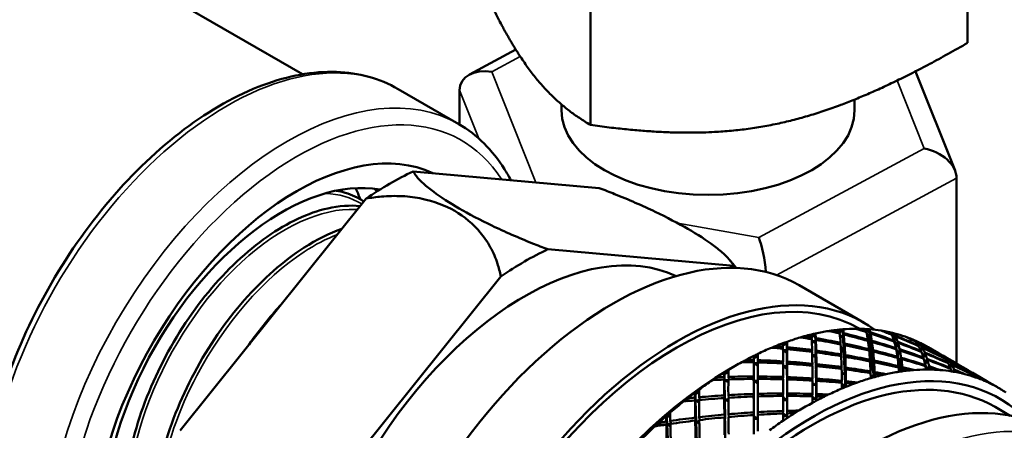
# Model space of a CAD drawing. Header units: inches. Extents: x 0.1 to 33.9, y 0.6 to 21.4.
# Tile 63 of 83: x 25.3 to 27, y 10.1 to 10.8. Entities that reach past the tile are written whole.
import ezdxf

# ---------------------------------------------------------------- set-up
doc = ezdxf.new("R2010")
doc.units = ezdxf.units.IN
doc.header["$MEASUREMENT"] = 0
doc.layers.add('Visible (ANSI)', color=7, linetype='Continuous', lineweight=50)
doc.layers.add('Visible Narrow (ANSI)', color=7, linetype='Continuous', lineweight=35)

msp = doc.modelspace()

# ---------------------------------------------------------------- linework, layer by layer
at = {"layer": 'Visible (ANSI)'}
for p, q in [((26.9416, 11.6189), (26.9416, 10.7685)), ((26.2982, 11.479), (26.2982, 10.6286)), ((24.6446, 11.3857), (25.8065, 10.7149)), ((26.0915, 10.7145), (26.1707, 10.757)), ((26.8527, 10.72), (26.9201, 10.5508)), ((25.9699, 10.6899), (26.0735, 10.6301)), ((26.0747, 10.6881), (26.0747, 10.6294)), ((26.7487, 10.6719), (26.7487, 10.6538)), ((26.2487, 10.6635), (26.2487, 10.6538)), ((25.9956, 10.5495), (26.3131, 10.5211)), ((26.9227, 10.538), (26.9227, 10.222)), ((25.5978, 10.1081), (25.9153, 10.5031)), ((26.5429, 10.3884), (26.2254, 10.4168)), ((26.1451, 10.3704), (25.8276, 9.9755)), ((26.6543, 10.3554), (26.7648, 10.2916)), ((26.7566, 10.2814), (26.7559, 10.2797)), ((26.6629, 10.2686), (26.6621, 10.2658)), ((26.6755, 10.2666), (26.6752, 10.2637)), ((26.6755, 10.2677), (26.6817, 10.2701)), ((26.6822, 10.2734), (26.6817, 10.2701)), ((26.6817, 10.2701), (26.6819, 10.2601)), ((26.6819, 10.2601), (26.6825, 10.2654)), ((26.7108, 10.2785), (26.7099, 10.2762)), ((26.7232, 10.2756), (26.7227, 10.2733)), ((26.7231, 10.2757), (26.7286, 10.2771)), ((26.7237, 10.2694), (26.7289, 10.2685)), ((26.7237, 10.2691), (26.7294, 10.2673)), ((26.7291, 10.2656), (26.7238, 10.2686)), ((26.7293, 10.2805), (26.7286, 10.2771)), ((26.7286, 10.2771), (26.7289, 10.2685)), ((26.7289, 10.2685), (26.73, 10.2739)), ((26.7302, 10.2715), (26.7291, 10.2656)), ((26.7291, 10.2656), (26.7299, 10.248)), ((26.7688, 10.2775), (26.7683, 10.2759)), ((26.7685, 10.2765), (26.7733, 10.2771)), ((26.77, 10.2709), (26.774, 10.27)), ((26.7701, 10.2704), (26.7745, 10.2686)), ((26.7742, 10.2675), (26.7702, 10.2699)), ((26.7743, 10.2806), (26.7733, 10.2771)), ((26.7733, 10.2771), (26.774, 10.27)), ((26.774, 10.27), (26.7754, 10.2754)), ((26.7758, 10.2735), (26.7742, 10.2675)), ((26.7742, 10.2675), (26.7758, 10.2529)), ((26.8001, 10.2772), (26.7995, 10.2761)), ((26.8118, 10.2725), (26.8114, 10.2714)), ((26.8127, 10.2702), (26.8153, 10.2701)), ((26.8145, 10.2651), (26.8165, 10.2645)), ((26.8149, 10.2641), (26.817, 10.263)), ((26.8165, 10.2736), (26.8153, 10.2701)), ((26.8153, 10.2701), (26.8165, 10.2645)), ((26.8165, 10.2645), (26.8183, 10.2698)), ((26.8189, 10.2684), (26.8169, 10.2625)), ((26.8405, 10.2661), (26.8402, 10.2656)), ((26.6137, 10.2519), (26.613, 10.2485)), ((26.6265, 10.2507), (26.6263, 10.2473)), ((26.6265, 10.2527), (26.6333, 10.2562)), ((26.6334, 10.2594), (26.6333, 10.2562)), ((26.6333, 10.2562), (26.6333, 10.2449)), ((26.6333, 10.2449), (26.6335, 10.2501)), ((26.6757, 10.2607), (26.6819, 10.2601)), ((26.6757, 10.2606), (26.6822, 10.259)), ((26.6819, 10.2567), (26.6758, 10.2603)), ((26.6826, 10.2625), (26.6819, 10.2567)), ((26.6819, 10.2567), (26.6822, 10.2362)), ((26.7246, 10.2575), (26.7241, 10.2549)), ((26.7252, 10.2487), (26.7299, 10.248)), ((26.7252, 10.2486), (26.7304, 10.2473)), ((26.73, 10.245), (26.7252, 10.2478)), ((26.7299, 10.248), (26.7315, 10.2561)), ((26.7317, 10.2534), (26.73, 10.245)), ((26.7713, 10.263), (26.7707, 10.261)), ((26.7725, 10.2536), (26.7758, 10.2529)), ((26.7726, 10.2533), (26.7765, 10.2521)), ((26.776, 10.2504), (26.7727, 10.2524)), ((26.7758, 10.2529), (26.778, 10.2611)), ((26.7784, 10.2589), (26.776, 10.2504)), ((26.776, 10.2504), (26.7775, 10.2359)), ((26.8169, 10.2625), (26.815, 10.2636)), ((26.8157, 10.2614), (26.8152, 10.2601)), ((26.8169, 10.2625), (26.8194, 10.2508)), ((26.8189, 10.2486), (26.8183, 10.2469)), ((26.8184, 10.2512), (26.8194, 10.2508)), ((26.8185, 10.2506), (26.8202, 10.2499)), ((26.8198, 10.2489), (26.8187, 10.2495)), ((26.8194, 10.2508), (26.8222, 10.259)), ((26.8227, 10.2573), (26.8198, 10.2489)), ((26.8198, 10.2489), (26.8223, 10.2373)), ((26.8518, 10.2605), (26.8516, 10.26)), ((26.8556, 10.2597), (26.8545, 10.2571)), ((26.8566, 10.2539), (26.858, 10.2573)), ((26.8573, 10.2529), (26.8569, 10.2521)), ((26.8589, 10.2564), (26.8571, 10.2521)), ((26.8614, 10.2448), (26.8636, 10.25)), ((26.8643, 10.2488), (26.8616, 10.2424)), ((26.8741, 10.2501), (26.892, 10.2397)), ((26.5765, 10.2351), (26.5767, 10.2311)), ((26.5767, 10.2311), (26.5836, 10.2355)), ((26.5768, 10.2227), (26.5767, 10.2311)), ((26.6265, 10.2451), (26.6333, 10.2449)), ((26.6265, 10.245), (26.6334, 10.2439)), ((26.6333, 10.241), (26.6265, 10.2449)), ((26.6335, 10.2467), (26.6333, 10.241)), ((26.6333, 10.241), (26.6333, 10.2177)), ((26.6762, 10.2451), (26.6758, 10.2419)), ((26.6764, 10.2367), (26.6822, 10.2362)), ((26.6764, 10.2367), (26.6826, 10.2356)), ((26.6822, 10.2328), (26.6764, 10.2361)), ((26.6822, 10.2362), (26.6832, 10.2441)), ((26.6833, 10.241), (26.6822, 10.2328)), ((26.6822, 10.2328), (26.6825, 10.2124)), ((26.7257, 10.2376), (26.7251, 10.2348)), ((26.73, 10.245), (26.7308, 10.2275)), ((26.7326, 10.2365), (26.7308, 10.2275)), ((26.7309, 10.2246), (26.7328, 10.2336)), ((26.7733, 10.2466), (26.7727, 10.2444)), ((26.7801, 10.2449), (26.7775, 10.2359)), ((26.7775, 10.2359), (26.7784, 10.2356)), ((26.7778, 10.2334), (26.7804, 10.2425)), ((26.7778, 10.2334), (26.7795, 10.2164)), ((26.8208, 10.2321), (26.8215, 10.234)), ((26.8256, 10.2464), (26.8223, 10.2373)), ((26.8223, 10.2373), (26.8233, 10.237)), ((26.8227, 10.2354), (26.826, 10.2445)), ((26.8227, 10.2354), (26.8256, 10.2218)), ((26.8283, 10.232), (26.8253, 10.2242)), ((26.862, 10.2435), (26.8615, 10.2425)), ((26.8653, 10.2311), (26.8659, 10.2324)), ((26.8684, 10.2409), (26.8654, 10.234)), ((26.8654, 10.2311), (26.869, 10.2394)), ((26.8655, 10.2314), (26.8655, 10.2314)), ((26.8956, 10.2374), (26.8955, 10.2373)), ((26.8991, 10.2357), (26.9171, 10.2253)), ((26.901, 10.2326), (26.9017, 10.234)), ((26.902, 10.2315), (26.9017, 10.2311)), ((26.9026, 10.2333), (26.9018, 10.2317)), ((26.5344, 10.212), (26.545, 10.2182)), ((26.5637, 10.2285), (26.5632, 10.2246)), ((26.5765, 10.2282), (26.5768, 10.2227)), ((26.5767, 10.2193), (26.5765, 10.2243)), ((26.5766, 10.2227), (26.5768, 10.2227)), ((26.5768, 10.2227), (26.5767, 10.2193)), ((26.5768, 10.2227), (26.5836, 10.223)), ((26.5768, 10.1924), (26.5768, 10.2227)), ((26.5836, 10.2188), (26.5768, 10.2227)), ((26.5768, 10.2227), (26.5836, 10.2221)), ((26.5838, 10.2241), (26.5836, 10.228)), ((26.6266, 10.2258), (26.6265, 10.2222)), ((26.6266, 10.2179), (26.6333, 10.2177)), ((26.6266, 10.2178), (26.6335, 10.2172)), ((26.6333, 10.2138), (26.6266, 10.2177)), ((26.6333, 10.2177), (26.6337, 10.2254)), ((26.6337, 10.2217), (26.6333, 10.2138)), ((26.6333, 10.2138), (26.6334, 10.1906)), ((26.6766, 10.2218), (26.6762, 10.2184)), ((26.6837, 10.2211), (26.6825, 10.2124)), ((26.6826, 10.209), (26.6837, 10.2177)), ((26.7258, 10.213), (26.7264, 10.2161)), ((26.7308, 10.2275), (26.7315, 10.2274)), ((26.7309, 10.2246), (26.7318, 10.2042)), ((26.7334, 10.2151), (26.7318, 10.2076)), ((26.7741, 10.226), (26.7749, 10.2285)), ((26.7795, 10.2164), (26.7754, 10.2188)), ((26.7755, 10.2174), (26.7795, 10.2164)), ((26.7817, 10.2271), (26.7794, 10.2193)), ((26.7794, 10.2193), (26.7804, 10.2192)), ((26.7794, 10.2193), (26.7795, 10.2164)), ((26.7795, 10.2164), (26.7819, 10.2244)), ((26.7795, 10.2164), (26.7813, 10.1993)), ((26.8226, 10.2154), (26.8235, 10.2176)), ((26.8256, 10.2218), (26.8229, 10.2234)), ((26.823, 10.2227), (26.8256, 10.2218)), ((26.8253, 10.2242), (26.8264, 10.224)), ((26.8253, 10.2242), (26.8256, 10.2218)), ((26.8256, 10.2218), (26.8286, 10.2299)), ((26.8256, 10.2218), (26.8284, 10.2087)), ((26.8303, 10.216), (26.8284, 10.2111)), ((26.8683, 10.218), (26.8691, 10.2196)), ((26.8685, 10.2222), (26.8693, 10.2203)), ((26.8693, 10.2203), (26.8689, 10.2206)), ((26.8689, 10.2205), (26.8693, 10.2203)), ((26.8725, 10.23), (26.869, 10.2222)), ((26.869, 10.2222), (26.8701, 10.2219)), ((26.869, 10.2222), (26.8693, 10.2203)), ((26.8693, 10.2203), (26.873, 10.2283)), ((26.8693, 10.2203), (26.8729, 10.212)), ((26.8758, 10.2174), (26.8735, 10.2126)), ((26.8745, 10.212), (26.8762, 10.2155)), ((26.9082, 10.2284), (26.9066, 10.2253)), ((26.9071, 10.2231), (26.9075, 10.2239)), ((26.9074, 10.2241), (26.909, 10.2274)), ((26.9139, 10.221), (26.9114, 10.2163)), ((26.9116, 10.2136), (26.9121, 10.2146)), ((26.912, 10.2149), (26.9146, 10.2198)), ((26.9242, 10.2212), (26.9423, 10.2107)), ((26.5134, 10.1987), (26.5132, 10.1944)), ((26.5263, 10.2069), (26.5269, 10.2032)), ((26.5263, 10.1992), (26.527, 10.194)), ((26.5269, 10.2032), (26.5334, 10.2082)), ((26.527, 10.194), (26.5269, 10.2032)), ((26.5339, 10.1951), (26.5334, 10.1994)), ((26.5764, 10.2), (26.5768, 10.1924)), ((26.5837, 10.1959), (26.5835, 10.2)), ((26.6267, 10.1992), (26.6265, 10.1953)), ((26.6338, 10.199), (26.6334, 10.1906)), ((26.6764, 10.1932), (26.6769, 10.1968)), ((26.6825, 10.2124), (26.683, 10.2123)), ((26.6826, 10.209), (26.6829, 10.1852)), ((26.7318, 10.2042), (26.7266, 10.2071)), ((26.7267, 10.205), (26.7318, 10.2042)), ((26.7318, 10.2042), (26.7335, 10.212)), ((26.7318, 10.2076), (26.7325, 10.2075)), ((26.7318, 10.2076), (26.7318, 10.2042)), ((26.7318, 10.2042), (26.7327, 10.1836)), ((26.775, 10.2059), (26.7759, 10.2087)), ((26.7813, 10.1993), (26.7761, 10.2023)), ((26.7761, 10.2006), (26.7813, 10.1993)), ((26.7828, 10.2075), (26.7813, 10.2027)), ((26.7813, 10.1993), (26.783, 10.2046)), ((26.7813, 10.2027), (26.7813, 10.1993)), ((26.7813, 10.2027), (26.7823, 10.2026)), ((26.7813, 10.1993), (26.7814, 10.1988)), ((26.8277, 10.2086), (26.8241, 10.2107)), ((26.8242, 10.2096), (26.8273, 10.2086)), ((26.8284, 10.2111), (26.8285, 10.2088)), ((26.8284, 10.2111), (26.8295, 10.2109)), ((26.8287, 10.2088), (26.8306, 10.2136)), ((26.8735, 10.2126), (26.8735, 10.212)), ((26.8735, 10.2126), (26.8746, 10.2123)), ((26.9186, 10.2119), (26.9167, 10.2084)), ((26.918, 10.2082), (26.9192, 10.2105)), ((26.9457, 10.2083), (26.9458, 10.2084)), ((26.9493, 10.2067), (26.9673, 10.1963)), ((26.9519, 10.205), (26.9511, 10.2037)), ((26.9519, 10.2028), (26.9529, 10.2043)), ((26.9519, 10.2021), (26.9521, 10.2025)), ((26.9584, 10.1994), (26.9574, 10.1979)), ((26.9586, 10.1975), (26.9592, 10.1985)), ((26.513, 10.1943), (26.5132, 10.1944)), ((26.5132, 10.1944), (26.5148, 10.1944)), ((26.5269, 10.1901), (26.5263, 10.1948)), ((26.5264, 10.194), (26.527, 10.194)), ((26.527, 10.194), (26.5269, 10.1901)), ((26.527, 10.194), (26.5333, 10.1946)), ((26.5273, 10.1607), (26.527, 10.194)), ((26.5333, 10.1903), (26.527, 10.194)), ((26.527, 10.194), (26.5333, 10.1938)), ((26.5768, 10.1886), (26.5764, 10.1959)), ((26.5766, 10.1924), (26.5768, 10.1924)), ((26.5768, 10.1924), (26.5835, 10.1926)), ((26.5768, 10.1623), (26.5768, 10.1924)), ((26.5768, 10.1924), (26.5768, 10.1886)), ((26.5835, 10.1885), (26.5768, 10.1924)), ((26.5768, 10.1924), (26.5835, 10.1922)), ((26.6334, 10.1868), (26.6338, 10.1951)), ((26.6334, 10.1906), (26.6336, 10.1906)), ((26.6334, 10.1868), (26.6334, 10.1597)), ((26.6829, 10.1852), (26.6769, 10.1887)), ((26.6769, 10.1858), (26.6829, 10.1852)), ((26.6839, 10.1964), (26.6829, 10.189)), ((26.6829, 10.1852), (26.6839, 10.1927)), ((26.6829, 10.189), (26.6834, 10.189)), ((26.6829, 10.189), (26.6829, 10.1852)), ((26.6829, 10.1852), (26.6832, 10.1613)), ((26.726, 10.1895), (26.7268, 10.1928)), ((26.7327, 10.1836), (26.7268, 10.187)), ((26.7268, 10.1846), (26.7327, 10.1836)), ((26.7327, 10.1836), (26.7339, 10.1887)), ((26.7328, 10.1875), (26.7327, 10.1836)), ((26.7327, 10.1836), (26.7328, 10.1821)), ((26.7338, 10.1921), (26.7328, 10.1875)), ((26.7328, 10.1875), (26.7336, 10.1874)), ((26.9744, 10.1922), (26.9923, 10.1818)), ((26.4763, 10.1726), (26.4773, 10.1691)), ((26.4763, 10.1641), (26.4775, 10.1592)), ((26.4773, 10.1691), (26.4833, 10.1746)), ((26.4775, 10.1592), (26.4773, 10.1691)), ((26.4844, 10.1603), (26.4834, 10.1647)), ((26.5263, 10.1679), (26.5273, 10.1607)), ((26.5273, 10.1564), (26.5263, 10.1634)), ((26.534, 10.1638), (26.5333, 10.1683)), ((26.5764, 10.1702), (26.5768, 10.1623)), ((26.5764, 10.1659), (26.5768, 10.158)), ((26.5835, 10.1704), (26.5837, 10.1661)), ((26.6265, 10.1669), (26.6267, 10.171)), ((26.6334, 10.1597), (26.6267, 10.1636)), ((26.6338, 10.171), (26.6334, 10.164)), ((26.6334, 10.1597), (26.6338, 10.1669)), ((26.6334, 10.164), (26.6336, 10.164)), ((26.6334, 10.164), (26.6334, 10.1597)), ((26.6763, 10.1664), (26.6769, 10.1702)), ((26.6832, 10.1613), (26.6768, 10.1649)), ((26.6832, 10.1613), (26.6839, 10.1662)), ((26.6833, 10.1656), (26.6832, 10.1613)), ((26.6839, 10.17), (26.6833, 10.1656)), ((26.6833, 10.1656), (26.6838, 10.1656)), ((26.6931, 10.1659), (26.6973, 10.166)), ((26.4624, 10.1579), (26.4638, 10.1588)), ((26.4636, 10.1628), (26.4638, 10.1588)), ((26.4638, 10.1588), (26.4742, 10.1591)), ((26.4774, 10.1549), (26.4763, 10.1593)), ((26.4764, 10.1592), (26.4775, 10.1592)), ((26.4775, 10.1592), (26.4774, 10.1549)), ((26.4775, 10.1592), (26.4844, 10.1603)), ((26.4775, 10.1592), (26.4834, 10.1594)), ((26.4784, 10.1233), (26.4775, 10.1592)), ((26.4834, 10.1558), (26.4775, 10.1592)), ((26.5267, 10.1607), (26.5273, 10.1607)), ((26.5273, 10.1607), (26.5334, 10.1613)), ((26.5273, 10.1607), (26.5334, 10.1609)), ((26.5276, 10.1277), (26.5273, 10.1607)), ((26.5273, 10.1607), (26.5273, 10.1564)), ((26.5334, 10.1572), (26.5273, 10.1607)), ((26.5766, 10.1623), (26.5768, 10.1623)), ((26.5769, 10.1321), (26.5768, 10.158)), ((26.6267, 10.1599), (26.6334, 10.1597)), ((26.6334, 10.1597), (26.6334, 10.1325)), ((26.6768, 10.1618), (26.6832, 10.1613)), ((26.6832, 10.1613), (26.6833, 10.1588)), ((26.9883, 10.1481), (27.0139, 10.1333)), ((26.4271, 10.1325), (26.4284, 10.1294)), ((26.4284, 10.1294), (26.434, 10.1352)), ((26.4767, 10.1299), (26.4784, 10.1233)), ((26.4849, 10.1259), (26.4837, 10.1307)), ((26.5265, 10.1351), (26.5276, 10.1277)), ((26.5265, 10.1304), (26.5277, 10.123)), ((26.5335, 10.1357), (26.5342, 10.1311)), ((26.5769, 10.1321), (26.5765, 10.1389)), ((26.5765, 10.1344), (26.5769, 10.1278)), ((26.5766, 10.1321), (26.5769, 10.1321)), ((26.5836, 10.1282), (26.5769, 10.1321)), ((26.5836, 10.1393), (26.5838, 10.1348)), ((26.6264, 10.1369), (26.6266, 10.1412)), ((26.6334, 10.1325), (26.6266, 10.1365)), ((26.6266, 10.1327), (26.6334, 10.1325)), ((26.6335, 10.1372), (26.6334, 10.1325)), ((26.6334, 10.1325), (26.6337, 10.1372)), ((26.6334, 10.1325), (26.6335, 10.1292)), ((26.6337, 10.1415), (26.6335, 10.1372)), ((26.6335, 10.1372), (26.6482, 10.1386)), ((26.413, 10.1159), (26.4152, 10.1176)), ((26.4147, 10.1213), (26.4152, 10.1176)), ((26.4152, 10.1176), (26.4289, 10.1188)), ((26.4272, 10.1233), (26.4289, 10.1188)), ((26.4289, 10.1141), (26.4274, 10.1181)), ((26.4289, 10.1188), (26.4284, 10.1294)), ((26.4289, 10.1188), (26.4357, 10.1202)), ((26.4289, 10.1188), (26.4361, 10.1194)), ((26.4307, 10.0804), (26.4289, 10.1188)), ((26.4289, 10.1188), (26.4289, 10.1141)), ((26.4344, 10.1156), (26.4289, 10.1188)), ((26.4357, 10.1202), (26.4342, 10.1243)), ((26.4784, 10.1185), (26.4768, 10.1249)), ((26.4772, 10.1232), (26.4784, 10.1233)), ((26.4784, 10.1233), (26.4838, 10.1241)), ((26.4784, 10.1233), (26.4838, 10.1237)), ((26.4793, 10.0875), (26.4784, 10.1233)), ((26.4784, 10.1233), (26.4784, 10.1185)), ((26.4839, 10.1201), (26.4784, 10.1233)), ((26.527, 10.1276), (26.5276, 10.1277)), ((26.528, 10.0946), (26.5277, 10.123)), ((26.5769, 10.1278), (26.5836, 10.128)), ((26.5769, 10.1018), (26.5769, 10.1278))]:
    msp.add_line(p, q, dxfattribs=at)
for centre, major_axis, ratio, start_param, end_param in [((26.1299, 10.6783), (0.0535, -0.0195), 0.694809, 1.818609, 3.389405), ((26.4987, 10.6538), (0.25, 0), 0.57735, 3.141593, 6.283185), ((25.7963, 10.1146), (-0.2455, -0.4252), 0.57735, 3.19272, 6.310718), ((26.8675, 10.5477), (-0.0535, 0.0195), 0.694809, 3.389405, 4.960202), ((25.7712, 10.1291), (-0.2148, -0.372), 0.57735, 3.343326, 6.288803), ((25.9554, 10.0227), (0.3097, 0.5364), 0.57735, 0.693655, 0.877141), ((25.6206, 10.216), (0.2148, 0.372), 0.57735, 5.851342, 5.924907), ((25.6708, 10.187), (0.2148, 0.372), 0.57735, 6.024928, 6.047227), ((26.3355, 9.8033), (0.3188, 0.5521), 0.57735, 0, 3.141593), ((26.1853, 9.89), (0.2734, 0.4736), 0.57735, 0.051808, 3.089784), ((26.5852, 10.396), (-0.0084, 0.0521), 0.189424, 4.33311, 5.580695), ((26.1853, 9.89), (-0.3097, -0.5364), 0.57735, 3.835248, 4.018734), ((26.1853, 9.89), (0.3097, 0.5364), 0.57735, 6.100806, 6.113129), ((26.446, 9.7395), (0.3125, 0.5413), 0.57735, 0.00339, 3.138202), ((26.446, 9.7395), (0.3188, 0.5521), 0.57735, 6.223959, 9.484004), ((26.545, 9.6823), (0.3281, 0.5683), 0.57735, 0.327155, 0.376995), ((26.6086, 9.6456), (0.8568, -0.3256), 0.706995, 1.651356, 1.672938), ((26.545, 9.6823), (0.3281, 0.5683), 0.57735, 0.311788, 0.327155), ((26.6016, 9.6497), (0.8568, -0.3256), 0.706995, 1.643692, 1.65757), ((26.545, 9.6823), (0.3281, 0.5683), 0.57735, 0.284032, 0.311788), ((26.6016, 9.6497), (-0.1395, -0.6762), 0.156004, 2.792001, 2.805879), ((26.545, 9.6823), (0.3281, 0.5683), 0.57735, 0.268664, 0.284032), ((26.545, 9.6823), (0.3281, 0.5683), 0.57735, 0.543817, 0.593656), ((26.545, 9.6823), (0.3281, 0.5683), 0.57735, 0.528449, 0.543817), ((26.6086, 9.6456), (0.9028, -0.1862), 0.67276, 1.63511, 1.656691), ((26.545, 9.6823), (0.3281, 0.5683), 0.57735, 0.500693, 0.528449), ((26.6016, 9.6497), (0.9028, -0.1862), 0.67276, 1.627445, 1.641323), ((26.545, 9.6823), (0.3281, 0.5683), 0.57735, 0.485326, 0.500693), ((26.6016, 9.6497), (-0.0557, -0.7252), 0.069854, 2.593559, 2.607437), ((26.545, 9.6823), (0.3281, 0.5683), 0.57735, 0.435486, 0.485326), ((26.6086, 9.6456), (0.0557, 0.7252), 0.069854, 5.742816, 5.764397), ((26.6016, 9.6497), (0.9028, -0.1862), 0.67276, 1.57328, 1.619781), ((26.545, 9.6823), (0.3281, 0.5683), 0.57735, 0.420118, 0.435486), ((26.6086, 9.6456), (0.8834, -0.2533), 0.692428, 1.639017, 1.660598), ((26.545, 9.6823), (0.3281, 0.5683), 0.57735, 0.392362, 0.420118), ((26.6016, 9.6497), (0.8834, -0.2533), 0.692428, 1.631353, 1.645231), ((26.545, 9.6823), (0.3281, 0.5683), 0.57735, 0.376995, 0.392362), ((26.6016, 9.6497), (-0.0961, -0.7015), 0.114617, 2.688612, 2.70249), ((26.6016, 9.6497), (-0.0961, -0.7015), 0.114617, 2.634447, 2.680948), ((26.6086, 9.6456), (0.0961, 0.7015), 0.114617, 5.837869, 5.859451), ((26.6016, 9.6497), (0.8834, -0.2533), 0.692428, 1.577187, 1.623689), ((26.6086, 9.6456), (0.8834, -0.2533), 0.692428, 1.584818, 1.631353), ((26.6086, 9.6456), (0.0961, 0.7015), 0.114617, 5.78367, 5.830205), ((26.6016, 9.6497), (-0.1395, -0.6762), 0.156004, 2.737836, 2.784337), ((26.6086, 9.6456), (0.1395, 0.6762), 0.156004, 5.941258, 5.96284), ((26.545, 9.6823), (0.3281, 0.5683), 0.57735, 0.218825, 0.268664), ((26.6016, 9.6497), (0.8568, -0.3256), 0.706995, 1.589527, 1.636028), ((26.6086, 9.6456), (0.8568, -0.3256), 0.706995, 1.597157, 1.643692), ((26.6086, 9.6456), (0.1395, 0.6762), 0.156004, 5.887059, 5.933594), ((26.6086, 9.6456), (0.8226, -0.4009), 0.715485, 1.670277, 1.691859), ((26.545, 9.6823), (0.3281, 0.5683), 0.57735, 0.203457, 0.218825), ((26.6016, 9.6497), (0.8226, -0.4009), 0.715485, 1.662613, 1.676491), ((26.545, 9.6823), (0.3281, 0.5683), 0.57735, 0.175701, 0.203457), ((26.6016, 9.6497), (-0.1862, -0.6494), 0.191723, 2.904239, 2.918117), ((26.545, 9.6823), (0.3281, 0.5683), 0.57735, 0.160333, 0.175701), ((26.6016, 9.6497), (-0.1862, -0.6494), 0.191723, 2.850074, 2.896575), ((26.6086, 9.6456), (0.1862, 0.6494), 0.191723, 6.053496, 6.075078), ((26.545, 9.6823), (0.3281, 0.5683), 0.57735, 0.110494, 0.160333), ((26.6016, 9.6497), (0.8226, -0.4009), 0.715485, 1.608448, 1.654949), ((26.6086, 9.6456), (0.8226, -0.4009), 0.715485, 1.616078, 1.662613), ((26.6086, 9.6456), (0.1862, 0.6494), 0.191723, 5.999297, 6.045832), ((26.6086, 9.6456), (0.7813, -0.4758), 0.717221, 1.692388, 1.71397), ((26.545, 9.6823), (0.3281, 0.5683), 0.57735, 0.095126, 0.110494), ((26.6016, 9.6497), (0.7813, -0.4758), 0.717221, 1.684724, 1.698602), ((26.545, 9.6823), (0.3281, 0.5683), 0.57735, 0.06737, 0.095126), ((26.6758, 9.6068), (0.3125, 0.5413), 0.57735, 0, 3.141593), ((26.545, 9.6823), (0.3281, 0.5683), 0.57735, 0.652148, 0.701987), ((26.545, 9.6823), (0.3281, 0.5683), 0.57735, 0.63678, 0.652148), ((26.6086, 9.6456), (0.916, -0.1255), 0.649019, 1.640051, 1.661633), ((26.545, 9.6823), (0.3281, 0.5683), 0.57735, 0.609024, 0.63678), ((26.6016, 9.6497), (0.916, -0.1255), 0.649019, 1.632387, 1.646265), ((26.545, 9.6823), (0.3281, 0.5683), 0.57735, 0.593656, 0.609024), ((26.6016, 9.6497), (-0.018, -0.7473), 0.023438, 2.505903, 2.519781), ((26.6016, 9.6497), (-0.018, -0.7473), 0.023438, 2.451738, 2.498239), ((26.6086, 9.6456), (0.018, 0.7473), 0.023438, 5.65516, 5.676741), ((26.6016, 9.6497), (0.916, -0.1255), 0.649019, 1.578222, 1.624723), ((26.6016, 9.6497), (-0.0557, -0.7252), 0.069854, 2.539394, 2.585895), ((26.6086, 9.6456), (0.9028, -0.1862), 0.67276, 1.58091, 1.627445), ((26.6086, 9.6456), (0.0557, 0.7252), 0.069854, 5.688617, 5.735152), ((26.6016, 9.6497), (-0.0961, -0.7015), 0.114617, 2.580282, 2.626817), ((26.6016, 9.6497), (0.9028, -0.1862), 0.67276, 1.519115, 1.56565), ((26.6086, 9.6456), (0.9028, -0.1862), 0.67276, 1.526734, 1.57328), ((26.6086, 9.6456), (0.0961, 0.7015), 0.114617, 5.729493, 5.77604), ((26.6016, 9.6497), (-0.1395, -0.6762), 0.156004, 2.683671, 2.730206), ((26.6016, 9.6497), (0.8834, -0.2533), 0.692428, 1.523022, 1.569557), ((26.6086, 9.6456), (0.8834, -0.2533), 0.692428, 1.530641, 1.577187), ((26.6086, 9.6456), (0.1395, 0.6762), 0.156004, 5.832882, 5.879429), ((26.6016, 9.6497), (-0.1862, -0.6494), 0.191723, 2.795909, 2.842444), ((26.6016, 9.6497), (0.8568, -0.3256), 0.706995, 1.535361, 1.581897), ((26.6086, 9.6456), (0.8568, -0.3256), 0.706995, 1.542981, 1.589527), ((26.6086, 9.6456), (0.1862, 0.6494), 0.191723, 5.94512, 5.991667), ((26.6016, 9.6497), (-0.236, -0.621), 0.219063, 3.02491, 3.038788), ((26.545, 9.6823), (0.3281, 0.5683), 0.57735, 0.052002, 0.06737), ((26.6016, 9.6497), (-0.236, -0.621), 0.219063, 2.970744, 3.017246), ((26.6086, 9.6456), (0.236, 0.621), 0.219063, 6.174166, 6.195748), ((26.545, 9.6823), (0.3281, 0.5683), 0.57735, 0.002163, 0.052002), ((26.6016, 9.6497), (0.7813, -0.4758), 0.717221, 1.630559, 1.67706), ((26.6016, 9.6497), (-0.236, -0.621), 0.219063, 2.916579, 2.963114), ((26.6086, 9.6456), (0.7813, -0.4758), 0.717221, 1.638189, 1.684724), ((26.6086, 9.6456), (0.236, 0.621), 0.219063, 6.119967, 6.166502), ((26.6016, 9.6497), (0.8226, -0.4009), 0.715485, 1.554283, 1.600818), ((26.6086, 9.6456), (0.8226, -0.4009), 0.715485, 1.561902, 1.608448), ((26.6086, 9.6456), (0.236, 0.621), 0.219063, 6.065791, 6.112337), ((26.6086, 9.6456), (0.7348, -0.5465), 0.712053, 1.732827, 1.73499), ((26.545, 9.6823), (0.3281, 0.5683), 0.57735, 6.282294, 6.285348), ((26.6758, 9.6068), (-0.3206, -0.5553), 0.57735, 2.981926, 6.442852), ((26.545, 9.6823), (0.3281, 0.5683), 0.57735, 0.717355, 0.745111), ((26.545, 9.6823), (0.3281, 0.5683), 0.57735, 0.701987, 0.717355), ((26.6016, 9.6497), (-0.0175, 0.7678), 0.023439, 0.703099, 0.716977), ((26.6086, 9.6456), (0.0175, -0.7678), 0.023439, 3.829324, 3.850906), ((26.6086, 9.6456), (0.916, -0.1255), 0.649019, 1.585852, 1.632387), ((26.6086, 9.6456), (0.018, 0.7473), 0.023438, 5.600961, 5.647496), ((26.6016, 9.6497), (-0.0557, -0.7252), 0.069854, 2.485228, 2.531763), ((26.6016, 9.6497), (0.916, -0.1255), 0.649019, 1.524056, 1.570592), ((26.6086, 9.6456), (0.916, -0.1255), 0.649019, 1.531676, 1.578222), ((26.6086, 9.6456), (0.0557, 0.7252), 0.069854, 5.63444, 5.680986), ((26.6016, 9.6497), (-0.0961, -0.7015), 0.114617, 2.526116, 2.572662), ((26.6016, 9.6497), (0.916, -0.1255), 0.649019, 1.469891, 1.516437), ((26.6086, 9.6456), (0.916, -0.1255), 0.649019, 1.477521, 1.524056), ((26.6086, 9.6456), (0.0961, 0.7015), 0.114617, 5.675339, 5.721874), ((26.6016, 9.6497), (-0.1395, -0.6762), 0.156004, 2.629505, 2.676051), ((26.6016, 9.6497), (0.9028, -0.1862), 0.67276, 1.464949, 1.511496), ((26.6086, 9.6456), (0.9028, -0.1862), 0.67276, 1.47258, 1.519115), ((26.6086, 9.6456), (0.1395, 0.6762), 0.156004, 5.778728, 5.825263), ((26.6016, 9.6497), (-0.1862, -0.6494), 0.191723, 2.741743, 2.788289), ((26.6016, 9.6497), (-0.1862, -0.6494), 0.191723, 2.687578, 2.734113), ((26.6016, 9.6497), (0.8834, -0.2533), 0.692428, 1.468856, 1.515403), ((26.6086, 9.6456), (0.8834, -0.2533), 0.692428, 1.476487, 1.523022), ((26.6086, 9.6456), (0.1862, 0.6494), 0.191723, 5.890966, 5.937501), ((26.6016, 9.6497), (0.9028, -0.1862), 0.67276, 1.410784, 1.457319), ((26.6016, 9.6497), (-0.236, -0.621), 0.219063, 2.862414, 2.90896), ((26.6016, 9.6497), (-0.236, -0.621), 0.219063, 2.808248, 2.854783), ((26.6016, 9.6497), (0.8568, -0.3256), 0.706995, 1.481196, 1.527742), ((26.6086, 9.6456), (0.8568, -0.3256), 0.706995, 1.488826, 1.535361), ((26.6086, 9.6456), (0.236, 0.621), 0.219063, 6.011637, 6.058172), ((26.6016, 9.6497), (-0.2882, -0.5913), 0.235358, 3.097996, 3.125079), ((26.6086, 9.6456), (0.2882, 0.5913), 0.235358, 6.247219, 6.292984), ((26.6016, 9.6497), (-0.2882, -0.5913), 0.235358, 3.043831, 3.090366), ((26.6016, 9.6497), (0.7813, -0.4758), 0.717221, 1.599012, 1.622929), ((26.6086, 9.6456), (0.7813, -0.4758), 0.717221, 1.603476, 1.630559), ((26.6086, 9.6456), (0.2882, 0.5913), 0.235358, 6.193043, 6.239589), ((26.6016, 9.6497), (-0.2882, -0.5913), 0.235358, 2.989665, 3.036212), ((26.545, 9.6823), (0.3281, 0.5683), 0.57735, 0.760478, 0.810318), ((26.545, 9.6823), (0.3281, 0.5683), 0.57735, 0.745111, 0.760478), ((26.6086, 9.6456), (0.924, -0.071), 0.622114, 1.653329, 1.67491), ((26.6016, 9.6497), (0.924, -0.071), 0.622114, 1.645665, 1.659543), ((26.6016, 9.6497), (-0.0175, 0.7678), 0.023439, 0.724641, 0.771143), ((26.6086, 9.6456), (0.0175, -0.7678), 0.023439, 3.85857, 3.905105), ((26.6016, 9.6497), (0.924, -0.071), 0.622114, 1.591499, 1.638001), ((26.6086, 9.6456), (0.924, -0.071), 0.622114, 1.59913, 1.645665), ((26.6016, 9.6497), (-0.018, -0.7473), 0.023438, 2.397572, 2.444107), ((26.6016, 9.6497), (0.924, -0.071), 0.622114, 1.537334, 1.583869), ((26.6086, 9.6456), (0.924, -0.071), 0.622114, 1.544953, 1.591499), ((26.6086, 9.6456), (0.018, 0.7473), 0.023438, 5.546784, 5.59333), ((26.6016, 9.6497), (-0.0557, -0.7252), 0.069854, 2.431063, 2.477609), ((26.6016, 9.6497), (0.924, -0.071), 0.622114, 1.483169, 1.529715), ((26.6086, 9.6456), (0.924, -0.071), 0.622114, 1.490799, 1.537334), ((26.6086, 9.6456), (0.0557, 0.7252), 0.069854, 5.580286, 5.626821), ((26.6016, 9.6497), (0.924, -0.071), 0.622114, 1.429003, 1.475538), ((26.6016, 9.6497), (-0.1395, -0.6762), 0.156004, 2.57534, 2.621875), ((26.6016, 9.6497), (0.916, -0.1255), 0.649019, 1.415726, 1.462261), ((26.6086, 9.6456), (0.916, -0.1255), 0.649019, 1.42339, 1.469891), ((26.6086, 9.6456), (0.1395, 0.6762), 0.156004, 5.724596, 5.771098), ((26.6016, 9.6497), (-0.1862, -0.6494), 0.191723, 2.658332, 2.679914), ((26.6086, 9.6456), (0.9028, -0.1862), 0.67276, 1.418448, 1.464949), ((26.6086, 9.6456), (0.1862, 0.6494), 0.191723, 5.836834, 5.883336), ((26.6016, 9.6497), (0.916, -0.1255), 0.649019, 1.38648, 1.408062), ((26.6016, 9.6497), (-0.236, -0.621), 0.219063, 2.779002, 2.800584), ((26.6016, 9.6497), (0.8834, -0.2533), 0.692428, 1.414691, 1.461226), ((26.6086, 9.6456), (0.8834, -0.2533), 0.692428, 1.422355, 1.468856), ((26.6086, 9.6456), (0.236, 0.621), 0.219063, 5.957505, 6.004006), ((26.6016, 9.6497), (0.9028, -0.1862), 0.67276, 1.381538, 1.40312), ((26.6086, 9.6456), (0.9028, -0.1862), 0.67276, 1.396906, 1.410784), ((26.6086, 9.6456), (0.236, 0.621), 0.219063, 5.935963, 5.949841), ((26.6016, 9.6497), (0.8226, -0.4009), 0.715485, 1.500117, 1.546663), ((26.6016, 9.6497), (-0.2882, -0.5913), 0.235358, 2.9355, 2.982035), ((26.6086, 9.6456), (0.8226, -0.4009), 0.715485, 1.507747, 1.554283), ((26.6086, 9.6456), (0.2882, 0.5913), 0.235358, 6.138888, 6.185423), ((26.6016, 9.6497), (0.8568, -0.3256), 0.706995, 1.427031, 1.473566), ((26.6086, 9.6456), (0.8568, -0.3256), 0.706995, 1.434695, 1.481196), ((26.6086, 9.6456), (0.2882, 0.5913), 0.235358, 6.084757, 6.131258), ((26.5344, 9.6885), (-0.3206, -0.5553), 0.57735, 3.926991, 5.497787), ((26.7642, 9.5558), (0.3188, 0.5521), 0.57735, 0, 3.141593), ((26.545, 9.6823), (0.3281, 0.5683), 0.57735, 0.853442, 0.868809), ((26.545, 9.6823), (0.3281, 0.5683), 0.57735, 0.825686, 0.853442), ((26.6016, 9.6497), (0.9276, -0.0224), 0.592767, 1.666339, 1.680217), ((26.545, 9.6823), (0.3281, 0.5683), 0.57735, 0.810318, 0.825686), ((26.6016, 9.6497), (-0.0514, 0.7866), 0.070005, 0.778965, 0.792843), ((26.6086, 9.6456), (0.0514, -0.7866), 0.070005, 3.90519, 3.926772), ((26.6016, 9.6497), (0.9276, -0.0224), 0.592767, 1.612174, 1.658675), ((26.6016, 9.6497), (0.9276, -0.0224), 0.592767, 1.558009, 1.604544), ((26.6016, 9.6497), (0.9276, -0.0224), 0.592767, 1.503843, 1.55039), ((26.6016, 9.6497), (-0.0961, -0.7015), 0.114617, 2.471951, 2.518486), ((26.6086, 9.6456), (0.924, -0.071), 0.622114, 1.436667, 1.483169), ((26.6086, 9.6456), (0.0961, 0.7015), 0.114617, 5.621207, 5.667709), ((26.6652, 9.6129), (-0.3281, -0.5683), 0.57735, 3.68541, 3.735249), ((26.6016, 9.6497), (-0.1395, -0.6762), 0.156004, 2.546094, 2.567676), ((26.6652, 9.6129), (-0.3281, -0.5683), 0.57735, 3.670042, 3.68541), ((26.6016, 9.6497), (0.924, -0.071), 0.622114, 1.399758, 1.421339), ((26.6086, 9.6456), (0.924, -0.071), 0.622114, 1.415125, 1.429003), ((26.6086, 9.6456), (0.1395, 0.6762), 0.156004, 5.703054, 5.716932), ((26.6652, 9.6129), (-0.3281, -0.5683), 0.57735, 3.642286, 3.670042), ((26.6652, 9.6129), (-0.3281, -0.5683), 0.57735, 3.626918, 3.642286), ((26.6652, 9.6129), (-0.3281, -0.5683), 0.57735, 3.577079, 3.626918), ((26.6652, 9.6129), (-0.3281, -0.5683), 0.57735, 3.561711, 3.577079), ((26.6086, 9.6456), (0.916, -0.1255), 0.649019, 1.401848, 1.415726), ((26.6086, 9.6456), (0.1862, 0.6494), 0.191723, 5.815292, 5.82917), ((26.6652, 9.6129), (0.3281, 0.5683), 0.57735, 0.392362, 0.420118), ((26.6652, 9.6129), (0.3281, 0.5683), 0.57735, 0.376995, 0.392362), ((26.6652, 9.6129), (0.3281, 0.5683), 0.57735, 0.327155, 0.376995), ((26.6652, 9.6129), (0.3281, 0.5683), 0.57735, 0.311788, 0.327155), ((26.6652, 9.6129), (0.3281, 0.5683), 0.57735, 0.284032, 0.311788), ((26.6652, 9.6129), (0.3281, 0.5683), 0.57735, 0.268664, 0.284032), ((26.6652, 9.6129), (0.3281, 0.5683), 0.57735, 0.218825, 0.268664), ((26.6016, 9.6497), (-0.2882, -0.5913), 0.235358, 2.906254, 2.927836), ((26.6652, 9.6129), (0.3281, 0.5683), 0.57735, 0.203457, 0.218825), ((26.6016, 9.6497), (0.8834, -0.2533), 0.692428, 1.385445, 1.407027), ((26.6086, 9.6456), (0.8834, -0.2533), 0.692428, 1.400813, 1.414691), ((26.6086, 9.6456), (0.2882, 0.5913), 0.235358, 6.063215, 6.077093), ((26.6652, 9.6129), (0.3281, 0.5683), 0.57735, 0.175701, 0.203457), ((26.6652, 9.6129), (0.3281, 0.5683), 0.57735, 0.160333, 0.175701), ((26.6652, 9.6129), (0.3281, 0.5683), 0.57735, 0.110494, 0.160333), ((26.6016, 9.6497), (-0.3414, -0.5606), 0.238723, 3.120107, 3.14719), ((26.6086, 9.6456), (0.3414, 0.5606), 0.238723, 6.26933, 6.314831), ((26.6016, 9.6497), (-0.3414, -0.5606), 0.238723, 3.065942, 3.112477), ((26.6016, 9.6497), (0.8226, -0.4009), 0.715485, 1.468563, 1.492487), ((26.6086, 9.6456), (0.8226, -0.4009), 0.715485, 1.473034, 1.500117), ((26.6086, 9.6456), (0.3414, 0.5606), 0.238723, 6.215199, 6.2617), ((26.6016, 9.6497), (-0.3414, -0.5606), 0.238723, 3.036696, 3.058278), ((26.6652, 9.6129), (0.3281, 0.5683), 0.57735, 0.095126, 0.110494), ((26.6016, 9.6497), (0.8568, -0.3256), 0.706995, 1.397785, 1.419367), ((26.6086, 9.6456), (0.8568, -0.3256), 0.706995, 1.413153, 1.427031), ((26.6086, 9.6456), (0.3414, 0.5606), 0.238723, 6.193657, 6.207535), ((26.545, 9.6823), (0.3281, 0.5683), 0.57735, 0.868809, 0.918649), ((26.6086, 9.6456), (0.9276, -0.0224), 0.592767, 1.674003, 1.695585), ((26.6016, 9.6497), (-0.0514, 0.7866), 0.070005, 0.800507, 0.847008), ((26.6086, 9.6456), (0.9276, -0.0224), 0.592767, 1.619804, 1.666339), ((26.6086, 9.6456), (0.0514, -0.7866), 0.070005, 3.934436, 3.980971), ((26.6016, 9.6497), (-0.0175, 0.7678), 0.023439, 0.778773, 0.825308), ((26.6086, 9.6456), (0.9276, -0.0224), 0.592767, 1.565628, 1.612174), ((26.6086, 9.6456), (0.0175, -0.7678), 0.023439, 3.912735, 3.959282), ((26.6016, 9.6497), (-0.018, -0.7473), 0.023438, 2.343407, 2.389953), ((26.6086, 9.6456), (0.9276, -0.0224), 0.592767, 1.511474, 1.558009), ((26.6086, 9.6456), (0.018, 0.7473), 0.023438, 5.49263, 5.539165), ((26.6016, 9.6497), (-0.0557, -0.7252), 0.069854, 2.376898, 2.423433), ((26.6016, 9.6497), (0.9276, -0.0224), 0.592767, 1.449678, 1.496213), ((26.6086, 9.6456), (0.9276, -0.0224), 0.592767, 1.457342, 1.503843), ((26.6086, 9.6456), (0.0557, 0.7252), 0.069854, 5.526154, 5.572656), ((26.6016, 9.6497), (-0.0961, -0.7015), 0.114617, 2.442705, 2.464287), ((26.6652, 9.6129), (-0.3281, -0.5683), 0.57735, 3.778373, 3.79374), ((26.6016, 9.6497), (0.9276, -0.0224), 0.592767, 1.420432, 1.442014), ((26.6086, 9.6456), (0.9276, -0.0224), 0.592767, 1.4358, 1.449678), ((26.6086, 9.6456), (0.0961, 0.7015), 0.114617, 5.599665, 5.613543), ((26.6652, 9.6129), (-0.3281, -0.5683), 0.57735, 3.750617, 3.778373), ((26.6652, 9.6129), (-0.3281, -0.5683), 0.57735, 3.735249, 3.750617), ((26.6652, 9.6129), (0.3281, 0.5683), 0.57735, 0.06737, 0.095126), ((26.6652, 9.6129), (0.3281, 0.5683), 0.57735, 0.052002, 0.06737), ((26.6652, 9.6129), (0.3281, 0.5683), 0.57735, 0.002163, 0.052002), ((26.6016, 9.6497), (-0.3941, -0.5299), 0.228737, 3.166047, 3.16821), ((26.6652, 9.6129), (0.3281, 0.5683), 0.57735, 6.269981, 6.285348), ((26.545, 9.6823), (0.3281, 0.5683), 0.57735, 0.934016, 0.961772), ((26.6016, 9.6497), (-0.9277, -0.0212), 0.56151, 4.834975, 4.848853), ((26.545, 9.6823), (0.3281, 0.5683), 0.57735, 0.918649, 0.934016), ((26.6016, 9.6497), (-0.0839, 0.8036), 0.115792, 0.850205, 0.864083), ((26.6086, 9.6456), (0.0839, -0.8036), 0.115792, 3.97643, 3.998012), ((26.6016, 9.6497), (-0.9277, -0.0212), 0.56151, 4.78081, 4.827311), ((26.6086, 9.6456), (-0.9277, -0.0212), 0.56151, 4.78844, 4.834975), ((26.6016, 9.6497), (-0.0514, 0.7866), 0.070005, 0.854639, 0.901174), ((26.6016, 9.6497), (-0.9277, -0.0212), 0.56151, 4.726644, 4.773179), ((26.6086, 9.6456), (-0.9277, -0.0212), 0.56151, 4.734263, 4.78081), ((26.6086, 9.6456), (0.0514, -0.7866), 0.070005, 3.988601, 4.035147), ((26.6016, 9.6497), (-0.0175, 0.7678), 0.023439, 0.832927, 0.879474), ((26.6016, 9.6497), (-0.9277, -0.0212), 0.56151, 4.672479, 4.719025), ((26.6086, 9.6456), (-0.9277, -0.0212), 0.56151, 4.680109, 4.726644), ((26.6086, 9.6456), (0.0175, -0.7678), 0.023439, 3.966901, 4.013436), ((26.6016, 9.6497), (-0.018, -0.7473), 0.023438, 2.289241, 2.335777), ((26.6086, 9.6456), (0.018, 0.7473), 0.023438, 5.438498, 5.484999), ((26.6016, 9.6497), (-0.9277, -0.0212), 0.56151, 4.618314, 4.664849), ((26.6086, 9.6456), (-0.9277, -0.0212), 0.56151, 4.625978, 4.672479), ((26.6016, 9.6497), (-0.0557, -0.7252), 0.069854, 2.347652, 2.369234), ((26.6016, 9.6497), (-0.9277, -0.0212), 0.56151, 4.589068, 4.610649), ((26.6086, 9.6456), (-0.9277, -0.0212), 0.56151, 4.604436, 4.618314), ((26.6086, 9.6456), (0.0557, 0.7252), 0.069854, 5.504612, 5.51849), ((26.6652, 9.6129), (-0.3281, -0.5683), 0.57735, 3.858947, 3.886703), ((26.6652, 9.6129), (-0.3281, -0.5683), 0.57735, 3.84358, 3.858947), ((26.6652, 9.6129), (-0.3281, -0.5683), 0.57735, 3.79374, 3.84358), ((26.6652, 9.6129), (0.3281, 0.5683), 0.57735, 6.242225, 6.269981), ((26.545, 9.6823), (0.3281, 0.5683), 0.57735, 0.97714, 1.026979), ((26.545, 9.6823), (0.3281, 0.5683), 0.57735, 0.961772, 0.97714), ((26.6086, 9.6456), (-0.9277, -0.0212), 0.56151, 4.842639, 4.864221), ((26.6016, 9.6497), (-0.0839, 0.8036), 0.115792, 0.871747, 0.918249), ((26.6086, 9.6456), (0.0839, -0.8036), 0.115792, 4.005676, 4.052211), ((26.6652, 9.6129), (-0.3281, -0.5683), 0.57735, 3.902071, 3.951911), ((26.6652, 9.6129), (-0.3281, -0.5683), 0.57735, 3.886703, 3.902071), ((26.545, 9.6823), (0.3281, 0.5683), 0.57735, 1.042347, 1.070103), ((26.545, 9.6823), (0.3281, 0.5683), 0.57735, 1.026979, 1.042347), ((26.6016, 9.6497), (-0.1154, 0.8185), 0.16054, 0.917455, 0.931333), ((26.6086, 9.6456), (0.1154, -0.8185), 0.16054, 4.04368, 4.065262), ((26.6016, 9.6497), (-0.9245, -0.0604), 0.528714, 4.813275, 4.859776), ((26.6016, 9.6497), (-0.9245, -0.0604), 0.528714, 4.75911, 4.805645), ((26.6086, 9.6456), (-0.9245, -0.0604), 0.528714, 4.766729, 4.813275), ((26.6016, 9.6497), (-0.0514, 0.7866), 0.070005, 0.908793, 0.955339), ((26.6016, 9.6497), (-0.9245, -0.0604), 0.528714, 4.704944, 4.75149), ((26.6086, 9.6456), (-0.9245, -0.0604), 0.528714, 4.712574, 4.75911), ((26.6086, 9.6456), (0.0514, -0.7866), 0.070005, 4.042766, 4.089301), ((26.6016, 9.6497), (-0.0175, 0.7678), 0.023439, 0.887104, 0.933639), ((26.6016, 9.6497), (-0.9245, -0.0604), 0.528714, 4.650779, 4.697314), ((26.6086, 9.6456), (-0.9245, -0.0604), 0.528714, 4.658443, 4.704944), ((26.6086, 9.6456), (0.0175, -0.7678), 0.023439, 4.021066, 4.067568), ((26.6016, 9.6497), (-0.018, -0.7473), 0.023438, 2.259996, 2.281577), ((26.6016, 9.6497), (-0.9245, -0.0604), 0.528714, 4.621533, 4.643115), ((26.6086, 9.6456), (-0.9245, -0.0604), 0.528714, 4.636901, 4.650779), ((26.6652, 9.6129), (-0.3281, -0.5683), 0.57735, 3.967278, 3.995034), ((26.6086, 9.6456), (0.018, 0.7473), 0.023438, 5.416956, 5.430834), ((26.6652, 9.6129), (-0.3281, -0.5683), 0.57735, 3.951911, 3.967278), ((26.545, 9.6823), (0.3281, 0.5683), 0.57735, 1.085471, 1.13531), ((26.545, 9.6823), (0.3281, 0.5683), 0.57735, 1.070103, 1.085471), ((26.6086, 9.6456), (-0.9245, -0.0604), 0.528714, 4.875104, 4.896686), ((26.6016, 9.6497), (-0.9245, -0.0604), 0.528714, 4.86744, 4.881318), ((26.6016, 9.6497), (-0.1154, 0.8185), 0.16054, 0.938997, 0.985498), ((26.6086, 9.6456), (-0.9245, -0.0604), 0.528714, 4.820905, 4.86744), ((26.6086, 9.6456), (0.1154, -0.8185), 0.16054, 4.072926, 4.119461), ((26.6016, 9.6497), (-0.0839, 0.8036), 0.115792, 0.925879, 0.972414), ((26.6086, 9.6456), (0.0839, -0.8036), 0.115792, 4.059841, 4.106387), ((26.6652, 9.6129), (-0.3281, -0.5683), 0.57735, 4.010402, 4.060241), ((26.6652, 9.6129), (-0.3281, -0.5683), 0.57735, 3.995034, 4.010402)]:
    msp.add_ellipse(centre, major_axis=major_axis, ratio=ratio, start_param=start_param, end_param=end_param, dxfattribs=at)
for points, weights in [([(26.177, 10.7472), (26.1268, 10.8241), (26.0558, 11)], [3.93030264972, 3.93030264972, 3.25596932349]), ([(26.9416, 10.7685), (26.7531, 10.6604), (26.6199, 10.6314)], [3.25596932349, 3.93030264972, 3.93030264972]), ([(26.2982, 10.6286), (26.2272, 10.6702), (26.177, 10.7472)], [3.25596932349, 3.93030264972, 3.93030264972]), ([(26.6199, 10.6314), (26.4866, 10.6024), (26.2982, 10.6286)], [3.93030264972, 3.93030264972, 3.25596932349])]:
    msp.add_rational_spline(points, weights, degree=2, dxfattribs=at)
for points, knots in [([(25.9699, 10.6899), (25.9386, 10.7079), (25.9027, 10.7177), (25.8246, 10.7204), (25.7823, 10.7126), (25.6945, 10.6799), (25.6491, 10.6543), (25.5608, 10.588), (25.5179, 10.5472), (25.4392, 10.4549), (25.4033, 10.4034), (25.3419, 10.2948), (25.3164, 10.2378), (25.2783, 10.1236), (25.2657, 10.0665), (25.255, 9.9578), (25.2568, 9.9061), (25.2755, 9.8137), (25.2922, 9.7728), (25.3349, 9.7134), (25.3581, 9.6921), (25.3849, 9.6766)], [2.356194, 2.356194, 2.356194, 2.356194, 2.654458, 2.654458, 2.96616, 2.96616, 3.290945, 3.290945, 3.617132, 3.617132, 3.942267, 3.942267, 4.266971, 4.266971, 4.592191, 4.592191, 4.918446, 4.918446, 5.242636, 5.242636, 5.497787, 5.497787, 5.497787, 5.497787]), ([(26.0735, 10.6301), (26.1047, 10.612), (26.1311, 10.5858), (26.1552, 10.5474), (26.1587, 10.5411), (26.1621, 10.5346)], [3.9269908, 3.9269908, 3.9269908, 3.9269908, 4.2252543, 4.2252543, 4.2811105, 4.2811105, 4.2811105, 4.2811105]), ([(25.9956, 10.5495), (25.9971, 10.5468), (25.999, 10.544), (26.0043, 10.5374), (26.0085, 10.5331), (26.0185, 10.5239), (26.0245, 10.519), (26.0419, 10.5061), (26.0583, 10.4955), (26.0898, 10.4773), (26.111, 10.4662), (26.1403, 10.4522), (26.152, 10.4469), (26.1759, 10.4364), (26.1881, 10.4313), (26.2076, 10.4235), (26.2164, 10.4201), (26.2254, 10.4168)], [2.9454207, 2.9454207, 2.9454207, 2.9454207, 3.0133777, 3.0133777, 3.1057895, 3.1057895, 3.1982012, 3.1982012, 3.3682656, 3.3682656, 3.5383301, 3.5383301, 3.6307418, 3.6307418, 3.7231536, 3.7231536, 3.7911106, 3.7911106, 3.7911106, 3.7911106]), ([(25.8642, 10.5166), (25.8696, 10.5157), (25.8747, 10.5145), (25.8911, 10.5096), (25.9017, 10.5047), (25.9115, 10.4983)], [16.2671335, 16.2671335, 16.2671335, 16.2671335, 16.3382694, 16.3382694, 16.4986099, 16.4986099, 16.4986099, 16.4986099]), ([(26.5429, 10.3884), (26.5414, 10.3911), (26.5394, 10.3939), (26.5341, 10.4004), (26.53, 10.4048), (26.5199, 10.414), (26.5139, 10.4188), (26.4965, 10.4318), (26.4802, 10.4424), (26.4486, 10.4606), (26.4275, 10.4716), (26.3982, 10.4857), (26.3865, 10.491), (26.3626, 10.5014), (26.3504, 10.5065), (26.3308, 10.5143), (26.3221, 10.5177), (26.3131, 10.5211)], [0.6999102, 0.6999102, 0.6999102, 0.6999102, 0.7678673, 0.7678673, 0.860279, 0.860279, 0.9526908, 0.9526908, 1.1227552, 1.1227552, 1.2928197, 1.2928197, 1.3852314, 1.3852314, 1.4776431, 1.4776431, 1.5456002, 1.5456002, 1.5456002, 1.5456002]), ([(26.1451, 10.3704), (26.1436, 10.3781), (26.1417, 10.3855), (26.1364, 10.4015), (26.1322, 10.4113), (26.1222, 10.4296), (26.1162, 10.4383), (26.0988, 10.4592), (26.0824, 10.473), (26.0509, 10.4912), (26.0297, 10.4991), (26.0004, 10.5051), (25.9887, 10.5067), (25.9648, 10.5079), (25.9526, 10.5076), (25.9331, 10.5059), (25.9243, 10.5047), (25.9153, 10.5031)], [0.6999102, 0.6999102, 0.6999102, 0.6999102, 0.7678673, 0.7678673, 0.860279, 0.860279, 0.9526908, 0.9526908, 1.1227552, 1.1227552, 1.2928197, 1.2928197, 1.3852314, 1.3852314, 1.4776431, 1.4776431, 1.5456002, 1.5456002, 1.5456002, 1.5456002]), ([(25.5577, 9.8063), (25.5485, 9.8158), (25.5403, 9.8267), (25.5165, 9.8679), (25.5062, 9.9038), (25.4997, 9.9856), (25.5035, 10.0307), (25.5247, 10.1242), (25.5418, 10.1717), (25.5872, 10.263), (25.615, 10.306), (25.6774, 10.3817), (25.7115, 10.4137), (25.7814, 10.4626), (25.8165, 10.479), (25.8691, 10.4909), (25.8877, 10.4922), (25.9051, 10.4904)], [7.243006, 7.243006, 7.243006, 7.243006, 7.407184, 7.407184, 7.796301, 7.796301, 8.185344, 8.185344, 8.574314, 8.574314, 8.96321, 8.96321, 9.352032, 9.352032, 9.740781, 9.740781, 9.967849, 9.967849, 9.967849, 9.967849]), ([(25.5577, 9.8739), (25.5537, 9.8919), (25.5514, 9.9112), (25.5492, 9.9737), (25.5548, 10.0196), (25.5795, 10.1139), (25.5982, 10.1614), (25.6464, 10.2517), (25.6754, 10.2937), (25.7396, 10.3667), (25.7742, 10.3971), (25.8311, 10.4335), (25.8528, 10.4443), (25.874, 10.4517)], [1.372907, 1.372907, 1.372907, 1.372907, 1.561612, 1.561612, 1.951832, 1.951832, 2.341977, 2.341977, 2.73205, 2.73205, 3.122049, 3.122049, 3.363784, 3.363784, 3.363784, 3.363784]), ([(26.5355, 10.3987), (26.5373, 10.3966), (26.5391, 10.3945), (26.5426, 10.3903), (26.5443, 10.3882), (26.5463, 10.3857), (26.5466, 10.3854), (26.5468, 10.3851)], [4.1260716, 4.1260716, 4.1260716, 4.1260716, 4.13534718, 4.13534718, 4.14462275, 4.14462275, 4.14610005, 4.14610005, 4.14610005, 4.14610005]), ([(25.7709, 10.3235), (25.7692, 10.3216), (25.7674, 10.3196), (25.7481, 10.2981), (25.7313, 10.277), (25.7156, 10.2547)], [51.8392748, 51.8392748, 51.8392748, 51.8392748, 51.8602174, 51.8602174, 52.072143, 52.072143, 52.072143, 52.072143])]:
    msp.add_open_spline(points, degree=3, knots=knots, dxfattribs=at)
msp.add_open_spline([(25.8719, 10.5181), (25.8736, 10.5167), (25.8752, 10.5153), (25.8768, 10.5138)], degree=3, dxfattribs=at)
at = {"layer": 'Visible Narrow (ANSI)'}
for p, q in [((26.1299, 10.7191), (26.1783, 10.7452)), ((26.2049, 10.5308), (26.1299, 10.7191)), ((26.8214, 10.7044), (26.8675, 10.5886)), ((26.0747, 10.6881), (26.1076, 10.6056)), ((26.8675, 10.5886), (26.5852, 10.4368)), ((26.6155, 10.3728), (26.9227, 10.538)), ((26.5852, 10.4368), (26.4469, 10.4613))]:
    msp.add_line(p, q, dxfattribs=at)
for centre, major_axis, start_param, end_param in [((25.6774, 10.1833), (0.2925, 0.5066), 0, 3.141593), ((25.781, 10.1234), (-0.2925, -0.5066), 3.141593, 6.283185), ((25.7963, 10.1146), (-0.2816, -0.4878), 2.853256, 6.426081), ((26.8181, 9.5246), (0.3188, 0.5521), 0, 3.141593)]:
    msp.add_ellipse(centre, major_axis=major_axis, ratio=0.57735, start_param=start_param, end_param=end_param, dxfattribs=at)
for points, knots in [([(25.8661, 10.5163), (25.866, 10.5163), (25.866, 10.5164), (25.8659, 10.5165), (25.8657, 10.5166), (25.8655, 10.5167), (25.8654, 10.5168)], [27.429198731, 27.429198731, 27.429198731, 27.429198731, 27.430689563, 27.430689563, 27.430689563, 27.433666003, 27.433666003, 27.433666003, 27.433666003]), ([(25.9004, 10.4845), (25.8995, 10.4846), (25.8986, 10.4846), (25.8977, 10.4847), (25.8393, 10.4875), (25.768, 10.455), (25.7031, 10.3955), (25.6383, 10.336), (25.5806, 10.2502), (25.5458, 10.1605), (25.511, 10.0708), (25.4995, 9.9782), (25.5148, 9.9066), (25.5226, 9.8699), (25.5374, 9.8389), (25.5579, 9.8155)], [40.321058, 40.321058, 40.321058, 40.321058, 40.332912, 40.332912, 40.332912, 41.091722, 41.091722, 41.091722, 41.84938, 41.84938, 41.84938, 42.605977, 42.605977, 42.605977, 42.994049, 42.994049, 42.994049, 42.994049]), ([(25.8662, 10.4419), (25.8476, 10.4346), (25.8285, 10.4248), (25.8096, 10.4124), (25.7407, 10.3676), (25.6732, 10.2903), (25.6263, 10.2015), (25.5958, 10.1437), (25.5742, 10.0815), (25.5638, 10.0224)], [46.943061, 46.943061, 46.943061, 46.943061, 47.157299, 47.157299, 47.157299, 47.934345, 47.934345, 47.934345, 48.440234, 48.440234, 48.440234, 48.440234])]:
    msp.add_open_spline(points, degree=3, knots=knots, dxfattribs=at)
msp.add_open_spline([(25.908, 10.494), (25.89, 10.5049), (25.869, 10.511), (25.8462, 10.512)], degree=3, dxfattribs=at)

doc.saveas('drawing.dxf')
